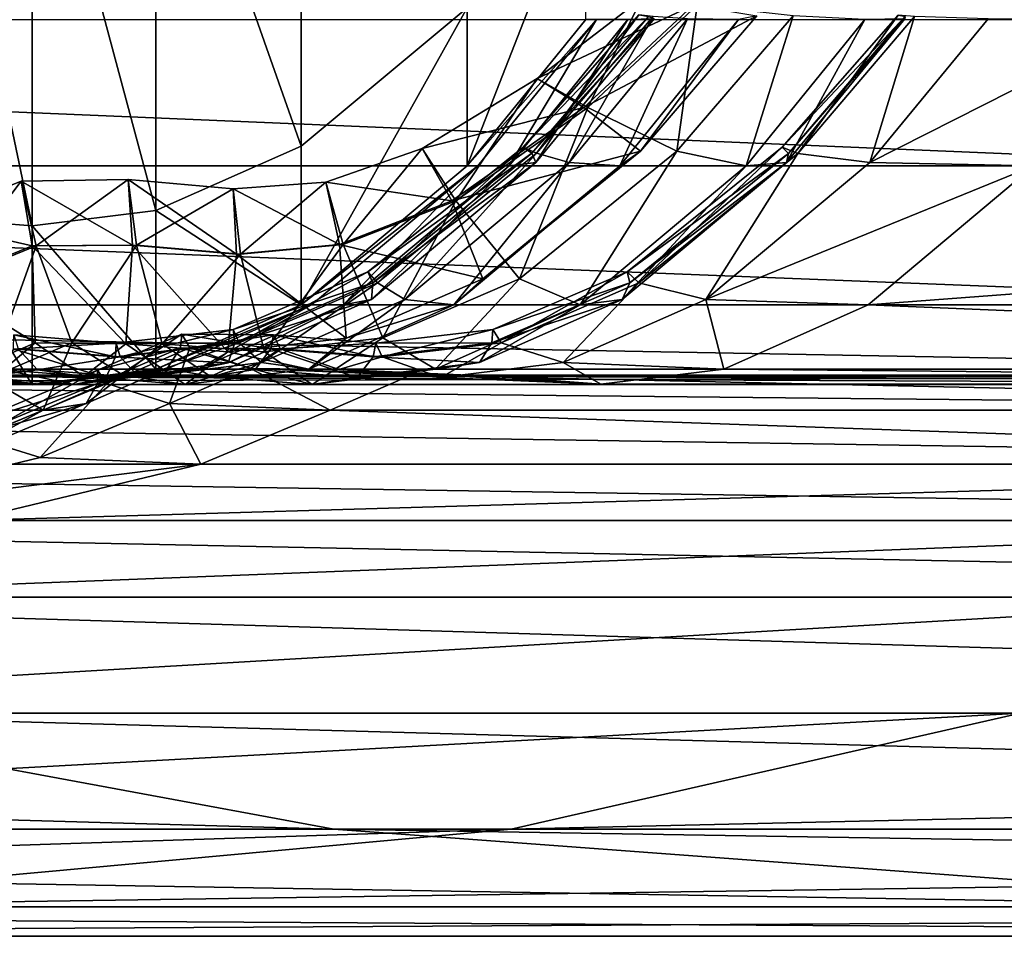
# Model space of a CAD drawing. Header units: millimetres. Extents: x 2387 to 13955, y -4964 to 364.
# Tile 149 of 256: x 6235.01 to 6241.15, y -4964.16 to -4958.45. Entities that reach past the tile are written whole.
import ezdxf

# ---------------------------------------------------------------- set-up
doc = ezdxf.new("R2010")
doc.units = ezdxf.units.MM
doc.header["$MEASUREMENT"] = 0
doc.layers.add('Predefinito', color=7, linetype='Continuous', true_color=0x000000)

msp = doc.modelspace()

# ---------------------------------------------------------------- linework, layer by layer
at = {"layer": 'Predefinito'}
for points in [[(6236.7668, -4959.2368, 1087.2228), (6236.7668, -4956.2695, 1122.4066), (6235.8601, -4956.6635, 1122.4874)], [(6236.7668, -4956.2695, 1122.4066), (6236.7668, -4959.2368, 1087.2228), (6237.8034, -4958.3728, 1087.1377)], [(6235.8601, -4959.6366, 1087.262), (6235.8601, -4956.6635, 1122.4874), (6235.0882, -4956.7578, 1122.5068)], [(6235.8601, -4956.6635, 1122.4874), (6235.8601, -4959.6366, 1087.262), (6236.7668, -4959.2368, 1087.2228)], [(6234.456, -4956.7107, 1122.4973), (6234.4563, -4959.6833, 1087.2667), (6235.0883, -4959.732, 1087.2715)], [(6235.0883, -4959.732, 1087.2715), (6235.0882, -4956.7578, 1122.5068), (6234.456, -4956.7107, 1122.4973)], [(6235.0882, -4956.7578, 1122.5068), (6235.0883, -4959.732, 1087.2715), (6235.8601, -4959.6366, 1087.262)], [(6237.8034, -4959.3577, 1033.3486), (6238.5436, -4958.4459, 1033.314), (6238.5434, -4957.4656, 1087.0486)], [(6238.5434, -4957.4656, 1087.0486), (6237.8034, -4958.3728, 1087.1377), (6237.8034, -4959.3577, 1033.3486)], [(6238.8917, -4958.3126, 789.35), (6238.2402, -4958.8133, 789.3702), (6238.5553, -4958.9947, 789.3007)], [(6238.2402, -4958.8133, 789.3702), (6238.8917, -4958.3126, 789.35), (6239.2121, -4958.357, 789.4934)], [(6238.5553, -4958.9947, 789.3007), (6239.2365, -4958.357, 789.2839), (6238.8917, -4958.3126, 789.35)], [(6236.7668, -4960.2259, 1033.3816), (6237.8034, -4959.3577, 1033.3486), (6237.8034, -4958.3728, 1087.1377)], [(6237.8034, -4958.3728, 1087.1377), (6236.7668, -4959.2368, 1087.2228), (6236.7668, -4960.2259, 1033.3816)], [(6239.2121, -4958.357, 789.4934), (6238.5309, -4958.9948, 789.5104), (6238.2402, -4958.8133, 789.3702)], [(6238.5309, -4958.9948, 789.5104), (6239.2121, -4958.357, 789.4934), (6239.6093, -4958.4238, 790.424)], [(6239.2365, -4958.357, 789.2839), (6238.5553, -4958.9947, 789.3007), (6239.1112, -4959.267, 788.4816)], [(6239.1112, -4959.267, 788.4816), (6239.837, -4958.4238, 788.4696), (6239.2365, -4958.357, 789.2839)], [(6242.9636, -4959.3582, 486.0257), (6222.0026, -4959.3577, 608.0784), (6221.2618, -4958.4463, 608.0918)], [(6221.2618, -4958.4463, 608.0918), (6242.2229, -4958.4467, 486.0385), (6242.9636, -4959.3582, 486.0257)], [(6237.8033, -4959.3577, 844.7484), (6237.8688, -4959.3577, 817.2703), (6238.6091, -4958.4457, 817.2643)], [(6238.6091, -4958.4457, 817.2643), (6238.5436, -4958.4457, 844.7318), (6237.8033, -4959.3577, 844.7484)], [(6237.8034, -4959.3577, 881.9123), (6237.8033, -4959.3577, 844.7484), (6238.5436, -4958.4457, 844.7318)], [(6238.5436, -4958.4457, 844.7318), (6238.5436, -4958.4457, 881.8885), (6237.8034, -4959.3577, 881.9123)], [(6238.5436, -4958.4457, 924.6492), (6237.8034, -4959.3577, 924.6649), (6237.8034, -4959.3577, 881.9123)], [(6237.8034, -4959.3577, 881.9123), (6238.5436, -4958.4457, 881.8885), (6238.5436, -4958.4457, 924.6492)], [(6237.8034, -4959.3577, 924.6649), (6238.5436, -4958.4457, 924.6492), (6238.5436, -4958.4458, 974.5967)], [(6238.5436, -4958.4458, 974.5967), (6237.8034, -4959.3577, 974.6094), (6237.8034, -4959.3577, 924.6649)], [(6237.8034, -4959.3577, 974.6094), (6238.5436, -4958.4458, 974.5967), (6238.5436, -4958.4459, 1033.314)], [(6238.5436, -4958.4459, 1033.314), (6237.8034, -4959.3577, 1033.3486), (6237.8034, -4959.3577, 974.6094)], [(6238.6091, -4958.4457, 817.2643), (6237.8688, -4959.3577, 817.2703), (6238.0653, -4959.3577, 803.5752)], [(6238.0653, -4959.3577, 803.5752), (6238.8056, -4958.4458, 803.571), (6238.6091, -4958.4457, 817.2643)], [(6238.8056, -4958.4458, 803.571), (6238.0653, -4959.3577, 803.5752), (6238.2315, -4959.3385, 798.4239)], [(6238.1524, -4959.2422, 796.3871), (6238.8738, -4958.4172, 796.379), (6238.9336, -4958.4268, 796.5692)], [(6238.8738, -4958.4172, 796.379), (6238.1524, -4959.2422, 796.3871), (6238.2345, -4959.2807, 796.2075)], [(6238.9336, -4958.4268, 796.5692), (6238.2059, -4959.2807, 796.5769), (6238.1524, -4959.2422, 796.3871)], [(6238.2059, -4959.2807, 796.5769), (6238.9336, -4958.4268, 796.5692), (6238.9687, -4958.441, 798.4177)], [(6238.9687, -4958.441, 798.4177), (6238.2315, -4959.3385, 798.4239), (6238.2059, -4959.2807, 796.5769)], [(6238.2315, -4959.3385, 798.4239), (6238.9687, -4958.441, 798.4177), (6238.8056, -4958.4458, 803.571)], [(6238.2345, -4959.2807, 796.2075), (6238.9622, -4958.4268, 796.2001), (6238.8738, -4958.4172, 796.379)], [(6238.9622, -4958.4268, 796.2001), (6238.2345, -4959.2807, 796.2075), (6238.4395, -4959.3385, 795.2833)], [(6238.4395, -4959.3385, 795.2833), (6239.1767, -4958.4411, 795.2762), (6238.9622, -4958.4268, 796.2001)], [(6239.1767, -4958.4411, 795.2762), (6238.4395, -4959.3385, 795.2833), (6238.7544, -4959.3577, 792.8595)], [(6239.6093, -4958.4238, 790.424), (6238.8835, -4959.267, 790.4354), (6238.5309, -4958.9948, 789.5104)], [(6238.7544, -4959.3577, 792.8595), (6239.4949, -4958.4459, 792.8513), (6239.1767, -4958.4411, 795.2762)], [(6239.4949, -4958.4459, 792.8513), (6238.7544, -4959.3577, 792.8595), (6238.8835, -4959.267, 790.4354)], [(6238.8835, -4959.267, 790.4354), (6239.6093, -4958.4238, 790.424), (6239.4949, -4958.4459, 792.8513)], [(6239.837, -4958.4238, 788.4696), (6239.1112, -4959.267, 788.4816), (6239.5432, -4959.3577, 786.0928)], [(6239.5432, -4959.3577, 786.0928), (6240.2839, -4958.4461, 786.0811), (6239.837, -4958.4238, 788.4696)], [(6240.2839, -4958.4461, 786.0811), (6239.5432, -4959.3577, 786.0928), (6239.7941, -4959.3386, 783.6615)], [(6239.7683, -4959.2431, 782.5208), (6240.4905, -4958.4187, 782.5048), (6240.5354, -4958.4278, 782.6993)], [(6240.4905, -4958.4187, 782.5048), (6239.7683, -4959.2431, 782.5208), (6239.8644, -4959.2813, 782.3472)], [(6240.5354, -4958.4278, 782.6993), (6239.807, -4959.2813, 782.7148), (6239.7683, -4959.2431, 782.5208)], [(6239.7941, -4959.3386, 783.6615), (6240.5318, -4958.4416, 783.6478), (6240.2839, -4958.4461, 786.0811)], [(6240.5318, -4958.4416, 783.6478), (6239.7941, -4959.3386, 783.6615), (6239.807, -4959.2813, 782.7148)], [(6239.807, -4959.2813, 782.7148), (6240.5354, -4958.4278, 782.6993), (6240.5318, -4958.4416, 783.6478)], [(6239.8644, -4959.2813, 782.3472), (6240.5927, -4958.4278, 782.3328), (6240.4905, -4958.4187, 782.5048)], [(6240.5927, -4958.4278, 782.3328), (6239.8644, -4959.2813, 782.3472), (6240.3144, -4959.3386, 780.5548)], [(6240.3144, -4959.3386, 780.5548), (6241.052, -4958.4417, 780.5415), (6240.5927, -4958.4278, 782.3328)], [(6242.0783, -4958.4465, 775.4891), (6241.052, -4958.4417, 780.5415), (6240.3144, -4959.3386, 780.5548)], [(6240.3144, -4959.3386, 780.5548), (6241.3375, -4959.3577, 775.5042), (6242.0783, -4958.4465, 775.4891)], [(6238.2402, -4958.8133, 789.3702), (6237.522, -4959.2514, 789.4072), (6237.7314, -4959.5761, 789.3252)], [(6237.522, -4959.2514, 789.4072), (6238.2402, -4958.8133, 789.3702), (6238.5309, -4958.9948, 789.5104)], [(6237.7314, -4959.5761, 789.3252), (6238.5553, -4958.9947, 789.3007), (6238.2402, -4958.8133, 789.3702)], [(6238.5309, -4958.9948, 789.5104), (6237.7069, -4959.5761, 789.5352), (6237.522, -4959.2514, 789.4072)], [(6237.7069, -4959.5761, 789.5352), (6238.5309, -4958.9948, 789.5104), (6238.8835, -4959.267, 790.4354)], [(6238.5553, -4958.9947, 789.3007), (6237.7314, -4959.5761, 789.3252), (6238.1287, -4960.0633, 788.4875)], [(6238.1287, -4960.0633, 788.4875), (6239.1112, -4959.267, 788.4816), (6238.5553, -4958.9947, 789.3007)], [(6236.7668, -4960.2259, 1033.3816), (6236.7668, -4959.2368, 1087.2228), (6235.8601, -4959.6366, 1087.262)], [(6236.9218, -4959.4596, 789.4426), (6237.522, -4959.2514, 789.4072), (6237.7069, -4959.5761, 789.5352)], [(6237.522, -4959.2514, 789.4072), (6236.9218, -4959.4596, 789.4426), (6237.03, -4959.8487, 789.3487)], [(6237.03, -4959.8487, 789.3487), (6237.7314, -4959.5761, 789.3252), (6237.522, -4959.2514, 789.4072)], [(6237.1838, -4960.0196, 796.3923), (6238.1524, -4959.2422, 796.3871), (6238.2059, -4959.2807, 796.5769)], [(6238.1524, -4959.2422, 796.3871), (6237.1838, -4960.0196, 796.3923), (6237.2434, -4960.0883, 796.2108)], [(6237.2434, -4960.0883, 796.2108), (6238.2345, -4959.2807, 796.2075), (6238.1524, -4959.2422, 796.3871)], [(6238.8, -4960.0198, 782.5311), (6239.7683, -4959.2431, 782.5208), (6239.807, -4959.2813, 782.7148)], [(6239.7683, -4959.2431, 782.5208), (6238.8, -4960.0198, 782.5311), (6238.874, -4960.0884, 782.3535)], [(6238.874, -4960.0884, 782.3535), (6239.8644, -4959.2813, 782.3472), (6239.7683, -4959.2431, 782.5208)], [(6238.2059, -4959.2807, 796.5769), (6237.2148, -4960.0883, 796.5804), (6237.1838, -4960.0196, 796.3923)], [(6237.2148, -4960.0883, 796.5804), (6238.2059, -4959.2807, 796.5769), (6238.2315, -4959.3385, 798.4239)], [(6238.2345, -4959.2807, 796.2075), (6237.2434, -4960.0883, 796.2108), (6237.4147, -4960.1914, 795.2839)], [(6237.4147, -4960.1914, 795.2839), (6238.4395, -4959.3385, 795.2833), (6238.2345, -4959.2807, 796.2075)], [(6238.8835, -4959.267, 790.4354), (6237.9008, -4960.0633, 790.4418), (6237.7069, -4959.5761, 789.5352)], [(6237.9008, -4960.0633, 790.4418), (6238.8835, -4959.267, 790.4354), (6238.7544, -4959.3577, 792.8595)], [(6239.1112, -4959.267, 788.4816), (6238.1287, -4960.0633, 788.4875), (6238.5079, -4960.2256, 786.0929)], [(6238.5079, -4960.2256, 786.0929), (6239.5432, -4959.3577, 786.0928), (6239.1112, -4959.267, 788.4816)], [(6239.807, -4959.2813, 782.7148), (6238.8164, -4960.0884, 782.722), (6238.8, -4960.0198, 782.5311)], [(6238.8164, -4960.0884, 782.722), (6239.807, -4959.2813, 782.7148), (6239.7941, -4959.3386, 783.6615)], [(6239.8644, -4959.2813, 782.3472), (6238.874, -4960.0884, 782.3535), (6239.291, -4960.1912, 780.5555)], [(6239.291, -4960.1912, 780.5555), (6240.3144, -4959.3386, 780.5548), (6239.8644, -4959.2813, 782.3472)], [(6222.0026, -4959.3577, 608.0784), (6242.9636, -4959.3582, 486.0257), (6243.9987, -4960.2262, 486.0258)], [(6243.9987, -4960.2262, 486.0258), (6223.0376, -4960.2256, 608.0784), (6222.0026, -4959.3577, 608.0784)], [(6237.8033, -4959.3577, 844.7484), (6237.8034, -4959.3577, 881.9123), (6236.7668, -4960.2259, 881.937)], [(6236.7668, -4960.2259, 881.937), (6236.7668, -4960.2259, 844.7648), (6237.8033, -4959.3577, 844.7484)], [(6237.8688, -4959.3577, 817.2703), (6237.8033, -4959.3577, 844.7484), (6236.7668, -4960.2259, 844.7648)], [(6236.7668, -4960.2259, 844.7648), (6236.8323, -4960.2259, 817.2744), (6237.8688, -4959.3577, 817.2703)], [(6237.8034, -4959.3577, 924.6649), (6236.7668, -4960.2259, 924.6814), (6236.7668, -4960.2259, 881.937)], [(6236.7668, -4960.2259, 881.937), (6237.8034, -4959.3577, 881.9123), (6237.8034, -4959.3577, 924.6649)], [(6236.7668, -4960.2259, 924.6814), (6237.8034, -4959.3577, 924.6649), (6237.8034, -4959.3577, 974.6094)], [(6237.8034, -4959.3577, 974.6094), (6236.7668, -4960.2259, 974.6217), (6236.7668, -4960.2259, 924.6814)], [(6237.8034, -4959.3577, 1033.3486), (6236.7668, -4960.2259, 1033.3816), (6236.7668, -4960.2259, 974.6217)], [(6236.7668, -4960.2259, 974.6217), (6237.8034, -4959.3577, 974.6094), (6237.8034, -4959.3577, 1033.3486)], [(6237.8688, -4959.3577, 817.2703), (6236.8323, -4960.2259, 817.2744), (6237.029, -4960.2259, 803.5752)], [(6238.0653, -4959.3577, 803.5752), (6237.029, -4960.2259, 803.5752), (6237.2065, -4960.1914, 798.4249)], [(6237.029, -4960.2259, 803.5752), (6238.0653, -4959.3577, 803.5752), (6237.8688, -4959.3577, 817.2703)], [(6237.2065, -4960.1914, 798.4249), (6238.2315, -4959.3385, 798.4239), (6238.0653, -4959.3577, 803.5752)], [(6238.2315, -4959.3385, 798.4239), (6237.2065, -4960.1914, 798.4249), (6237.2148, -4960.0883, 796.5804)], [(6238.4395, -4959.3385, 795.2833), (6237.4147, -4960.1914, 795.2839), (6237.7186, -4960.2258, 792.8594)], [(6237.7186, -4960.2258, 792.8594), (6238.7544, -4959.3577, 792.8595), (6238.4395, -4959.3385, 795.2833)], [(6238.7544, -4959.3577, 792.8595), (6237.7186, -4960.2258, 792.8594), (6237.9008, -4960.0633, 790.4418)], [(6239.5432, -4959.3577, 786.0928), (6238.5079, -4960.2256, 786.0929), (6238.7701, -4960.1912, 783.6635)], [(6238.7701, -4960.1912, 783.6635), (6239.7941, -4959.3386, 783.6615), (6239.5432, -4959.3577, 786.0928)], [(6239.7941, -4959.3386, 783.6615), (6238.7701, -4960.1912, 783.6635), (6238.8164, -4960.0884, 782.722)], [(6241.3375, -4959.3577, 775.5042), (6240.3144, -4959.3386, 780.5548), (6239.291, -4960.1912, 780.5555)], [(6239.291, -4960.1912, 780.5555), (6240.3033, -4960.2255, 775.5035), (6241.3375, -4959.3577, 775.5042)], [(6251.8174, -4959.3577, 730.3079), (6241.3375, -4959.3577, 775.5042), (6240.3033, -4960.2255, 775.5035)], [(6240.3033, -4960.2255, 775.5035), (6250.7836, -4960.2254, 730.3076), (6251.8174, -4959.3577, 730.3079)], [(6234.4001, -4959.7022, 789.4285), (6235.0205, -4959.4537, 789.4402), (6235.089, -4959.8572, 789.5546)], [(6235.0205, -4959.4537, 789.4402), (6234.4001, -4959.7022, 789.4285), (6234.5337, -4960.0952, 789.3375)], [(6234.5337, -4960.0952, 789.3375), (6235.1134, -4959.8572, 789.3444), (6235.0205, -4959.4537, 789.4402)], [(6235.6886, -4959.4438, 789.4573), (6235.0205, -4959.4537, 789.4402), (6235.1134, -4959.8572, 789.3444)], [(6235.0205, -4959.4537, 789.4402), (6235.6886, -4959.4438, 789.4573), (6235.7154, -4959.8535, 789.567)], [(6235.7154, -4959.8535, 789.567), (6235.089, -4959.8572, 789.5546), (6235.0205, -4959.4537, 789.4402)], [(6235.1134, -4959.8572, 789.3444), (6235.74, -4959.8535, 789.3567), (6235.6886, -4959.4438, 789.4573)], [(6236.3429, -4959.5024, 789.4636), (6235.6886, -4959.4438, 789.4573), (6235.74, -4959.8535, 789.3567)], [(6236.3629, -4959.909, 789.5724), (6235.7154, -4959.8535, 789.567), (6235.6886, -4959.4438, 789.4573)], [(6235.6886, -4959.4438, 789.4573), (6236.3429, -4959.5024, 789.4636), (6236.3629, -4959.909, 789.5724)], [(6235.74, -4959.8535, 789.3567), (6236.3876, -4959.9089, 789.3622), (6236.3429, -4959.5024, 789.4636)], [(6236.3429, -4959.5024, 789.4636), (6236.9218, -4959.4596, 789.4426), (6237.0055, -4959.8487, 789.5588)], [(6236.9218, -4959.4596, 789.4426), (6236.3429, -4959.5024, 789.4636), (6236.3876, -4959.9089, 789.3622)], [(6237.0055, -4959.8487, 789.5588), (6236.3629, -4959.909, 789.5724), (6236.3429, -4959.5024, 789.4636)], [(6236.3876, -4959.9089, 789.3622), (6237.03, -4959.8487, 789.3487), (6236.9218, -4959.4596, 789.4426)], [(6237.7069, -4959.5761, 789.5352), (6237.0055, -4959.8487, 789.5588), (6236.9218, -4959.4596, 789.4426)], [(6237.0055, -4959.8487, 789.5588), (6237.7069, -4959.5761, 789.5352), (6237.9008, -4960.0633, 790.4418)], [(6237.7314, -4959.5761, 789.3252), (6237.03, -4959.8487, 789.3487), (6237.2759, -4960.4322, 788.4934)], [(6237.2759, -4960.4322, 788.4934), (6238.1287, -4960.0633, 788.4875), (6237.7314, -4959.5761, 789.3252)], [(6234.4563, -4959.6833, 1087.2667), (6234.4564, -4960.6739, 1033.3987), (6235.0883, -4960.7234, 1033.4006)], [(6235.0883, -4960.7234, 1033.4006), (6235.0883, -4959.732, 1087.2715), (6234.4563, -4959.6833, 1087.2667)], [(6235.8601, -4960.6276, 1033.397), (6235.8601, -4959.6366, 1087.262), (6235.0883, -4959.732, 1087.2715)], [(6235.8601, -4959.6366, 1087.262), (6235.8601, -4960.6276, 1033.397), (6236.7668, -4960.2259, 1033.3816)], [(6235.089, -4959.8572, 789.5546), (6234.5093, -4960.0952, 789.5478), (6234.4001, -4959.7022, 789.4285)], [(6235.0883, -4959.732, 1087.2715), (6235.0883, -4960.7234, 1033.4006), (6235.8601, -4960.6276, 1033.397)], [(6234.5093, -4960.0952, 789.5478), (6235.089, -4959.8572, 789.5546), (6235.1083, -4960.4624, 790.4412)], [(6235.1134, -4959.8572, 789.3444), (6234.5337, -4960.0952, 789.3375), (6234.8171, -4960.6847, 788.4864)], [(6234.8171, -4960.6847, 788.4864), (6235.3361, -4960.4624, 788.4861), (6235.1134, -4959.8572, 789.3444)], [(6235.089, -4959.8572, 789.5546), (6235.7154, -4959.8535, 789.567), (6235.6722, -4960.468, 790.446)], [(6235.6722, -4960.468, 790.446), (6235.1083, -4960.4624, 790.4412), (6235.089, -4959.8572, 789.5546)], [(6235.74, -4959.8535, 789.3567), (6235.1134, -4959.8572, 789.3444), (6235.3361, -4960.4624, 788.4861)], [(6235.3361, -4960.4624, 788.4861), (6235.9007, -4960.4679, 788.4912), (6235.74, -4959.8535, 789.3567)], [(6236.3094, -4960.5188, 790.4503), (6235.6722, -4960.468, 790.446), (6235.7154, -4959.8535, 789.567)], [(6235.7154, -4959.8535, 789.567), (6236.3629, -4959.909, 789.5724), (6236.3094, -4960.5188, 790.4503)], [(6236.3876, -4959.9089, 789.3622), (6235.74, -4959.8535, 789.3567), (6235.9007, -4960.4679, 788.4912)], [(6236.3629, -4959.909, 789.5724), (6237.0055, -4959.8487, 789.5588), (6237.0475, -4960.4323, 790.4478)], [(6237.03, -4959.8487, 789.3487), (6236.3876, -4959.9089, 789.3622), (6236.5382, -4960.5186, 788.4957)], [(6236.5382, -4960.5186, 788.4957), (6237.2759, -4960.4322, 788.4934), (6237.03, -4959.8487, 789.3487)], [(6237.9008, -4960.0633, 790.4418), (6237.0475, -4960.4323, 790.4478), (6237.0055, -4959.8487, 789.5588)], [(6235.9007, -4960.4679, 788.4912), (6236.5382, -4960.5186, 788.4957), (6236.3876, -4959.9089, 789.3622)], [(6237.0475, -4960.4323, 790.4478), (6236.3094, -4960.5188, 790.4503), (6236.3629, -4959.909, 789.5724)], [(6236.3429, -4960.3803, 796.3972), (6237.1838, -4960.0196, 796.3923), (6237.2148, -4960.0883, 796.5804)], [(6237.1838, -4960.0196, 796.3923), (6236.3429, -4960.3803, 796.3972), (6236.3811, -4960.4626, 796.214)], [(6236.3811, -4960.4626, 796.214), (6237.2434, -4960.0883, 796.2108), (6237.1838, -4960.0196, 796.3923)], [(6238.8, -4960.0198, 782.5311), (6237.962, -4960.3795, 782.541), (6238.0148, -4960.4618, 782.3597)], [(6237.962, -4960.3795, 782.541), (6238.8, -4960.0198, 782.5311), (6238.8164, -4960.0884, 782.722)], [(6238.0148, -4960.4618, 782.3597), (6238.874, -4960.0884, 782.3535), (6238.8, -4960.0198, 782.5311)], [(6235.1083, -4960.4624, 790.4412), (6234.59, -4960.6846, 790.4413), (6234.5093, -4960.0952, 789.5478)], [(6237.2148, -4960.0883, 796.5804), (6236.3524, -4960.4626, 796.5837), (6236.3429, -4960.3803, 796.3972)], [(6236.3524, -4960.4626, 796.5837), (6237.2148, -4960.0883, 796.5804), (6237.2065, -4960.1914, 798.4249)], [(6237.2434, -4960.0883, 796.2108), (6236.3811, -4960.4626, 796.214), (6236.5205, -4960.586, 795.2845)], [(6236.5205, -4960.586, 795.2845), (6237.4147, -4960.1914, 795.2839), (6237.2434, -4960.0883, 796.2108)], [(6237.0475, -4960.4323, 790.4478), (6237.9008, -4960.0633, 790.4418), (6237.7186, -4960.2258, 792.8594)], [(6238.1287, -4960.0633, 788.4875), (6237.2759, -4960.4322, 788.4934), (6237.6051, -4960.6265, 786.0929)], [(6237.6051, -4960.6265, 786.0929), (6238.5079, -4960.2256, 786.0929), (6238.1287, -4960.0633, 788.4875)], [(6237.957, -4960.4618, 782.7288), (6238.8164, -4960.0884, 782.722), (6238.7701, -4960.1912, 783.6635)], [(6238.8164, -4960.0884, 782.722), (6237.957, -4960.4618, 782.7288), (6237.962, -4960.3795, 782.541)], [(6238.874, -4960.0884, 782.3535), (6238.0148, -4960.4618, 782.3597), (6238.4004, -4960.585, 780.5566)], [(6238.4004, -4960.585, 780.5566), (6239.291, -4960.1912, 780.5555), (6238.874, -4960.0884, 782.3535)], [(6244.901, -4960.627, 486.0258), (6223.9397, -4960.6263, 608.0784), (6223.0376, -4960.2256, 608.0784)], [(6223.0376, -4960.2256, 608.0784), (6243.9987, -4960.2262, 486.0258), (6244.901, -4960.627, 486.0258)], [(6235.8601, -4960.6275, 844.7725), (6235.9259, -4960.6275, 817.2762), (6236.8323, -4960.2259, 817.2744)], [(6236.8323, -4960.2259, 817.2744), (6236.7668, -4960.2259, 844.7648), (6235.8601, -4960.6275, 844.7725)], [(6235.8601, -4960.6276, 881.9485), (6235.8601, -4960.6275, 844.7725), (6236.7668, -4960.2259, 844.7648)], [(6236.7668, -4960.2259, 844.7648), (6236.7668, -4960.2259, 881.937), (6235.8601, -4960.6276, 881.9485)], [(6235.8601, -4960.6276, 924.6891), (6235.8601, -4960.6276, 881.9485), (6236.7668, -4960.2259, 881.937)], [(6236.7668, -4960.2259, 881.937), (6236.7668, -4960.2259, 924.6814), (6235.8601, -4960.6276, 924.6891)], [(6235.8601, -4960.6276, 974.6274), (6235.8601, -4960.6276, 924.6891), (6236.7668, -4960.2259, 924.6814)], [(6236.7668, -4960.2259, 924.6814), (6236.7668, -4960.2259, 974.6217), (6235.8601, -4960.6276, 974.6274)], [(6235.8601, -4960.6276, 1033.397), (6235.8601, -4960.6276, 974.6274), (6236.7668, -4960.2259, 974.6217)], [(6236.7668, -4960.2259, 974.6217), (6236.7668, -4960.2259, 1033.3816), (6235.8601, -4960.6276, 1033.397)], [(6236.8323, -4960.2259, 817.2744), (6235.9259, -4960.6275, 817.2762), (6236.123, -4960.6273, 803.5753)], [(6236.123, -4960.6273, 803.5753), (6237.029, -4960.2259, 803.5752), (6236.8323, -4960.2259, 817.2744)], [(6237.029, -4960.2259, 803.5752), (6236.123, -4960.6273, 803.5753), (6236.3117, -4960.5861, 798.4257)], [(6236.3117, -4960.5861, 798.4257), (6237.2065, -4960.1914, 798.4249), (6237.029, -4960.2259, 803.5752)], [(6237.2065, -4960.1914, 798.4249), (6236.3117, -4960.5861, 798.4257), (6236.3524, -4960.4626, 796.5837)], [(6237.4147, -4960.1914, 795.2839), (6236.5205, -4960.586, 795.2845), (6236.8142, -4960.627, 792.8594)], [(6236.8142, -4960.627, 792.8594), (6237.7186, -4960.2258, 792.8594), (6237.4147, -4960.1914, 795.2839)], [(6237.7186, -4960.2258, 792.8594), (6236.8142, -4960.627, 792.8594), (6237.0475, -4960.4323, 790.4478)], [(6238.5079, -4960.2256, 786.0929), (6237.6051, -4960.6265, 786.0929), (6237.8786, -4960.5852, 783.6654)], [(6237.8786, -4960.5852, 783.6654), (6238.7701, -4960.1912, 783.6635), (6238.5079, -4960.2256, 786.0929)], [(6238.7701, -4960.1912, 783.6635), (6237.8786, -4960.5852, 783.6654), (6237.957, -4960.4618, 782.7288)], [(6239.291, -4960.1912, 780.5555), (6238.4004, -4960.585, 780.5566), (6239.4035, -4960.6258, 775.5031)], [(6239.4035, -4960.6258, 775.5031), (6240.3033, -4960.2255, 775.5035), (6239.291, -4960.1912, 780.5555)], [(6240.3033, -4960.2255, 775.5035), (6239.4035, -4960.6258, 775.5031), (6249.8851, -4960.6254, 730.3076)], [(6249.8851, -4960.6254, 730.3076), (6250.7836, -4960.2254, 730.3076), (6240.3033, -4960.2255, 775.5035)], [(6235.6085, -4960.5507, 796.5849), (6234.9728, -4960.4999, 796.5821), (6234.9753, -4960.4133, 796.3965)], [(6234.9753, -4960.4133, 796.3965), (6235.6125, -4960.4647, 796.3994), (6235.6085, -4960.5507, 796.5849)], [(6235.6125, -4960.4647, 796.3994), (6234.9753, -4960.4133, 796.3965), (6235.0016, -4960.4999, 796.2123)], [(6236.0224, -4960.4083, 782.5319), (6235.4961, -4960.6324, 782.5315), (6235.5541, -4960.7155, 782.351)], [(6235.4961, -4960.6324, 782.5315), (6236.0224, -4960.4083, 782.5319), (6236.0142, -4960.4936, 782.7193)], [(6235.5541, -4960.7155, 782.351), (6236.0719, -4960.4936, 782.3502), (6236.0224, -4960.4083, 782.5319)], [(6235.6125, -4960.4647, 796.3994), (6236.3429, -4960.3803, 796.3972), (6236.3524, -4960.4626, 796.5837)], [(6236.3429, -4960.3803, 796.3972), (6235.6125, -4960.4647, 796.3994), (6235.6373, -4960.5507, 796.2151)], [(6235.6373, -4960.5507, 796.2151), (6236.3811, -4960.4626, 796.214), (6236.3429, -4960.3803, 796.3972)], [(6236.5774, -4960.4992, 782.7256), (6236.0142, -4960.4936, 782.7193), (6236.0224, -4960.4083, 782.5319)], [(6236.0224, -4960.4083, 782.5319), (6236.5943, -4960.4125, 782.5396), (6236.5774, -4960.4992, 782.7256)], [(6236.5943, -4960.4125, 782.5396), (6236.0224, -4960.4083, 782.5319), (6236.0719, -4960.4936, 782.3502)], [(6236.0719, -4960.4936, 782.3502), (6236.6352, -4960.4991, 782.3563), (6236.5943, -4960.4125, 782.5396)], [(6237.2152, -4960.5494, 782.7313), (6236.5774, -4960.4992, 782.7256), (6236.5943, -4960.4125, 782.5396)], [(6236.5943, -4960.4125, 782.5396), (6237.2336, -4960.4635, 782.5454), (6237.2152, -4960.5494, 782.7313)], [(6237.2336, -4960.4635, 782.5454), (6236.5943, -4960.4125, 782.5396), (6236.6352, -4960.4991, 782.3563)], [(6237.962, -4960.3795, 782.541), (6237.2336, -4960.4635, 782.5454), (6237.2731, -4960.5494, 782.362)], [(6237.2336, -4960.4635, 782.5454), (6237.962, -4960.3795, 782.541), (6237.957, -4960.4618, 782.7288)], [(6237.2731, -4960.5494, 782.362), (6238.0148, -4960.4618, 782.3597), (6237.962, -4960.3795, 782.541)], [(6234.59, -4960.6846, 790.4413), (6235.1083, -4960.4624, 790.4412), (6234.8682, -4960.6641, 792.8528)], [(6235.3361, -4960.4624, 788.4861), (6234.8171, -4960.6847, 788.4864), (6235.1575, -4960.8814, 786.0868)], [(6235.4106, -4960.673, 792.855), (6234.8682, -4960.6641, 792.8528), (6235.1083, -4960.4624, 790.4412)], [(6235.0016, -4960.4999, 796.2123), (6235.6373, -4960.5507, 796.2151), (6235.6125, -4960.4647, 796.3994)], [(6235.1083, -4960.4624, 790.4412), (6235.6722, -4960.468, 790.446), (6235.4106, -4960.673, 792.855)], [(6235.1575, -4960.8814, 786.0868), (6235.657, -4960.6642, 786.0837), (6235.3361, -4960.4624, 788.4861)], [(6235.9007, -4960.4679, 788.4912), (6235.3361, -4960.4624, 788.4861), (6235.657, -4960.6642, 786.0837)], [(6236.0439, -4960.7223, 792.8582), (6235.4106, -4960.673, 792.855), (6235.6722, -4960.468, 790.446)], [(6235.6085, -4960.5507, 796.5849), (6236.3524, -4960.4626, 796.5837), (6236.3117, -4960.5861, 798.4257)], [(6236.3524, -4960.4626, 796.5837), (6235.6085, -4960.5507, 796.5849), (6235.6125, -4960.4647, 796.3994)], [(6236.3811, -4960.4626, 796.214), (6235.6373, -4960.5507, 796.2151), (6235.7565, -4960.6796, 795.2839)], [(6235.657, -4960.6642, 786.0837), (6236.2015, -4960.6726, 786.0868), (6235.9007, -4960.4679, 788.4912)], [(6235.6722, -4960.468, 790.446), (6236.3094, -4960.5188, 790.4503), (6236.0439, -4960.7223, 792.8582)], [(6235.7565, -4960.6796, 795.2839), (6236.5205, -4960.586, 795.2845), (6236.3811, -4960.4626, 796.214)], [(6236.5382, -4960.5186, 788.4957), (6235.9007, -4960.4679, 788.4912), (6236.2015, -4960.6726, 786.0868)], [(6236.3094, -4960.5188, 790.4503), (6237.0475, -4960.4323, 790.4478), (6236.8142, -4960.627, 792.8594)], [(6237.2759, -4960.4322, 788.4934), (6236.5382, -4960.5186, 788.4957), (6236.836, -4960.7216, 786.0914)], [(6236.6352, -4960.4991, 782.3563), (6237.2731, -4960.5494, 782.362), (6237.2336, -4960.4635, 782.5454)], [(6236.836, -4960.7216, 786.0914), (6237.6051, -4960.6265, 786.0929), (6237.2759, -4960.4322, 788.4934)], [(6237.2152, -4960.5494, 782.7313), (6237.957, -4960.4618, 782.7288), (6237.8786, -4960.5852, 783.6654)], [(6237.957, -4960.4618, 782.7288), (6237.2152, -4960.5494, 782.7313), (6237.2336, -4960.4635, 782.5454)], [(6238.0148, -4960.4618, 782.3597), (6237.2731, -4960.5494, 782.362), (6237.639, -4960.6781, 780.5555)], [(6237.639, -4960.6781, 780.5555), (6238.4004, -4960.585, 780.5566), (6238.0148, -4960.4618, 782.3597)], [(6234.5769, -4960.6214, 795.2791), (6235.1228, -4960.6298, 795.2811), (6235.0016, -4960.4999, 796.2123)], [(6235.5475, -4960.6798, 798.4254), (6234.9141, -4960.6299, 798.423), (6234.9728, -4960.4999, 796.5821)], [(6234.9728, -4960.4999, 796.5821), (6235.6085, -4960.5507, 796.5849), (6235.5475, -4960.6798, 798.4254)], [(6235.6373, -4960.5507, 796.2151), (6235.0016, -4960.4999, 796.2123), (6235.1228, -4960.6298, 795.2811)], [(6236.0142, -4960.4936, 782.7193), (6235.4966, -4960.7154, 782.7202), (6235.4961, -4960.6324, 782.5315)], [(6235.4966, -4960.7154, 782.7202), (6236.0142, -4960.4936, 782.7193), (6235.9312, -4960.6215, 783.6555)], [(6236.0719, -4960.4936, 782.3502), (6235.5541, -4960.7155, 782.351), (6235.9463, -4960.8403, 780.5486)], [(6236.4809, -4960.6291, 783.6595), (6235.9312, -4960.6215, 783.6555), (6236.0142, -4960.4936, 782.7193)], [(6235.9463, -4960.8403, 780.5486), (6236.4519, -4960.6216, 780.5457), (6236.0719, -4960.4936, 782.3502)], [(6236.0142, -4960.4936, 782.7193), (6236.5774, -4960.4992, 782.7256), (6236.4809, -4960.6291, 783.6595)], [(6236.8142, -4960.627, 792.8594), (6236.0439, -4960.7223, 792.8582), (6236.3094, -4960.5188, 790.4503)], [(6236.6352, -4960.4991, 782.3563), (6236.0719, -4960.4936, 782.3502), (6236.4519, -4960.6216, 780.5457)], [(6236.2015, -4960.6726, 786.0868), (6236.836, -4960.7216, 786.0914), (6236.5382, -4960.5186, 788.4957)], [(6236.4519, -4960.6216, 780.5457), (6237.0028, -4960.6289, 780.5499), (6236.6352, -4960.4991, 782.3563)], [(6237.1165, -4960.6785, 783.6648), (6236.4809, -4960.6291, 783.6595), (6236.5774, -4960.4992, 782.7256)], [(6236.5774, -4960.4992, 782.7256), (6237.2152, -4960.5494, 782.7313), (6237.1165, -4960.6785, 783.6648)], [(6237.2731, -4960.5494, 782.362), (6236.6352, -4960.4991, 782.3563), (6237.0028, -4960.6289, 780.5499)], [(6235.1228, -4960.6298, 795.2811), (6235.7565, -4960.6796, 795.2839), (6235.6373, -4960.5507, 796.2151)], [(6236.3117, -4960.5861, 798.4257), (6235.5475, -4960.6798, 798.4254), (6235.6085, -4960.5507, 796.5849)], [(6235.5475, -4960.6798, 798.4254), (6236.3117, -4960.5861, 798.4257), (6236.123, -4960.6273, 803.5753)], [(6236.5205, -4960.586, 795.2845), (6235.7565, -4960.6796, 795.2839), (6236.0439, -4960.7223, 792.8582)], [(6236.0439, -4960.7223, 792.8582), (6236.8142, -4960.627, 792.8594), (6236.5205, -4960.586, 795.2845)], [(6237.0028, -4960.6289, 780.5499), (6237.639, -4960.6781, 780.5555), (6237.2731, -4960.5494, 782.362)], [(6237.8786, -4960.5852, 783.6654), (6237.1165, -4960.6785, 783.6648), (6237.2152, -4960.5494, 782.7313)], [(6237.1165, -4960.6785, 783.6648), (6237.8786, -4960.5852, 783.6654), (6237.6051, -4960.6265, 786.0929)], [(6238.4004, -4960.585, 780.5566), (6237.639, -4960.6781, 780.5555), (6238.6363, -4960.7205, 775.5009)], [(6238.6363, -4960.7205, 775.5009), (6239.4035, -4960.6258, 775.5031), (6238.4004, -4960.585, 780.5566)], [(6223.9397, -4960.6263, 608.0784), (6244.901, -4960.627, 486.0258), (6245.6699, -4960.722, 486.0275)], [(6245.6699, -4960.722, 486.0275), (6224.7084, -4960.7214, 608.0801), (6223.9397, -4960.6263, 608.0784)], [(6246.8498, -4960.6646, 486.0361), (6225.8888, -4960.6642, 608.089), (6225.3433, -4960.6724, 608.0854)], [(6225.3433, -4960.6724, 608.0854), (6246.3046, -4960.6729, 486.0326), (6246.8498, -4960.6646, 486.0361)], [(6247.3498, -4960.8819, 486.0326), (6226.3891, -4960.8816, 608.0854), (6225.8888, -4960.6642, 608.089)], [(6225.8888, -4960.6642, 608.089), (6246.8498, -4960.6646, 486.0361), (6247.3498, -4960.8819, 486.0326)], [(6235.1228, -4960.6298, 795.2811), (6234.5769, -4960.6214, 795.2791), (6234.8682, -4960.6641, 792.8528)], [(6235.4961, -4960.6324, 782.5315), (6234.6805, -4960.9731, 782.5352), (6234.7417, -4961.055, 782.3551)], [(6234.6805, -4960.9731, 782.5352), (6235.4961, -4960.6324, 782.5315), (6235.4966, -4960.7154, 782.7202)], [(6235.3517, -4960.7229, 803.5747), (6234.7193, -4960.6734, 803.5731), (6234.9141, -4960.6299, 798.423)], [(6234.7417, -4961.055, 782.3551), (6235.5541, -4960.7155, 782.351), (6235.4961, -4960.6324, 782.5315)], [(6234.8682, -4960.6641, 792.8528), (6235.4106, -4960.673, 792.855), (6235.1228, -4960.6298, 795.2811)], [(6234.9141, -4960.6299, 798.423), (6235.5475, -4960.6798, 798.4254), (6235.3517, -4960.7229, 803.5747)], [(6235.8601, -4960.6276, 924.6891), (6235.8601, -4960.6276, 974.6274), (6235.0883, -4960.7233, 974.6291)], [(6235.0883, -4960.7233, 974.6291), (6235.0883, -4960.7233, 924.692), (6235.8601, -4960.6276, 924.6891)], [(6235.8601, -4960.6276, 881.9485), (6235.8601, -4960.6276, 924.6891), (6235.0883, -4960.7233, 924.692)], [(6235.0883, -4960.7233, 924.692), (6235.0884, -4960.7233, 881.9529), (6235.8601, -4960.6276, 881.9485)], [(6235.8601, -4960.6276, 974.6274), (6235.8601, -4960.6276, 1033.397), (6235.0883, -4960.7234, 1033.4006)], [(6235.0883, -4960.7234, 1033.4006), (6235.0883, -4960.7233, 974.6291), (6235.8601, -4960.6276, 974.6274)], [(6235.8601, -4960.6275, 844.7725), (6235.8601, -4960.6276, 881.9485), (6235.0884, -4960.7233, 881.9529)], [(6235.0884, -4960.7233, 881.9529), (6235.0884, -4960.7232, 844.7752), (6235.8601, -4960.6275, 844.7725)], [(6235.9259, -4960.6275, 817.2762), (6235.8601, -4960.6275, 844.7725), (6235.0884, -4960.7232, 844.7752)], [(6235.0884, -4960.7232, 844.7752), (6235.1543, -4960.7231, 817.2768), (6235.9259, -4960.6275, 817.2762)], [(6235.7565, -4960.6796, 795.2839), (6235.1228, -4960.6298, 795.2811), (6235.4106, -4960.673, 792.855)], [(6235.9259, -4960.6275, 817.2762), (6235.1543, -4960.7231, 817.2768), (6235.3517, -4960.7229, 803.5747)], [(6235.657, -4960.6642, 786.0837), (6235.1575, -4960.8814, 786.0868), (6235.4267, -4960.84, 783.6582)], [(6235.3517, -4960.7229, 803.5747), (6236.123, -4960.6273, 803.5753), (6235.9259, -4960.6275, 817.2762)], [(6236.123, -4960.6273, 803.5753), (6235.3517, -4960.7229, 803.5747), (6235.5475, -4960.6798, 798.4254)], [(6235.4267, -4960.84, 783.6582), (6235.9312, -4960.6215, 783.6555), (6235.657, -4960.6642, 786.0837)], [(6235.9312, -4960.6215, 783.6555), (6235.4267, -4960.84, 783.6582), (6235.4966, -4960.7154, 782.7202)], [(6236.2015, -4960.6726, 786.0868), (6235.657, -4960.6642, 786.0837), (6235.9312, -4960.6215, 783.6555)], [(6235.9312, -4960.6215, 783.6555), (6236.4809, -4960.6291, 783.6595), (6236.2015, -4960.6726, 786.0868)], [(6236.4519, -4960.6216, 780.5457), (6235.9463, -4960.8403, 780.5486), (6236.9483, -4960.8822, 775.4946)], [(6236.836, -4960.7216, 786.0914), (6236.2015, -4960.6726, 786.0868), (6236.4809, -4960.6291, 783.6595)], [(6237.9999, -4960.6719, 775.4946), (6237.0028, -4960.6289, 780.5499), (6236.4519, -4960.6216, 780.5457)], [(6236.4519, -4960.6216, 780.5457), (6237.4515, -4960.6643, 775.4905), (6237.9999, -4960.6719, 775.4946)], [(6236.9483, -4960.8822, 775.4946), (6237.4515, -4960.6643, 775.4905), (6236.4519, -4960.6216, 780.5457)], [(6236.4809, -4960.6291, 783.6595), (6237.1165, -4960.6785, 783.6648), (6236.836, -4960.7216, 786.0914)], [(6237.6051, -4960.6265, 786.0929), (6236.836, -4960.7216, 786.0914), (6237.1165, -4960.6785, 783.6648)], [(6237.4515, -4960.6643, 775.4905), (6236.9483, -4960.8822, 775.4946), (6247.4261, -4960.8827, 730.2982)], [(6237.0028, -4960.6289, 780.5499), (6237.9999, -4960.6719, 775.4946), (6238.6363, -4960.7205, 775.5009)], [(6238.6363, -4960.7205, 775.5009), (6237.639, -4960.6781, 780.5555), (6237.0028, -4960.6289, 780.5499)], [(6248.4815, -4960.6716, 730.2982), (6237.9999, -4960.6719, 775.4946), (6237.4515, -4960.6643, 775.4905)], [(6237.4515, -4960.6643, 775.4905), (6247.9313, -4960.6643, 730.2934), (6248.4815, -4960.6716, 730.2982)], [(6247.4261, -4960.8827, 730.2982), (6247.9313, -4960.6643, 730.2934), (6237.4515, -4960.6643, 775.4905)], [(6237.9999, -4960.6719, 775.4946), (6248.4815, -4960.6716, 730.2982), (6249.1188, -4960.72, 730.3051)], [(6239.4035, -4960.6258, 775.5031), (6238.6363, -4960.7205, 775.5009), (6249.1188, -4960.72, 730.3051)], [(6249.1188, -4960.72, 730.3051), (6249.8851, -4960.6254, 730.3076), (6239.4035, -4960.6258, 775.5031)], [(6246.3046, -4960.6729, 486.0326), (6225.3433, -4960.6724, 608.0854), (6224.7084, -4960.7214, 608.0801)], [(6224.7084, -4960.7214, 608.0801), (6245.6699, -4960.722, 486.0275), (6246.3046, -4960.6729, 486.0326)], [(6234.352, -4961.2184, 786.0914), (6235.1575, -4960.8814, 786.0868), (6234.8171, -4960.6847, 788.4864)], [(6234.4564, -4960.6737, 974.6292), (6234.4565, -4960.6736, 924.6942), (6235.0883, -4960.7233, 924.692)], [(6235.0883, -4960.7233, 924.692), (6235.0883, -4960.7233, 974.6291), (6234.4564, -4960.6737, 974.6292)], [(6234.4564, -4960.6739, 1033.3987), (6234.4564, -4960.6737, 974.6292), (6235.0883, -4960.7233, 974.6291)], [(6235.0883, -4960.7233, 974.6291), (6235.0883, -4960.7234, 1033.4006), (6234.4564, -4960.6739, 1033.3987)], [(6234.4565, -4960.6735, 844.7772), (6234.5223, -4960.6735, 817.2765), (6235.1543, -4960.7231, 817.2768)], [(6235.1543, -4960.7231, 817.2768), (6235.0884, -4960.7232, 844.7752), (6234.4565, -4960.6735, 844.7772)], [(6234.4565, -4960.6736, 881.9561), (6234.4565, -4960.6735, 844.7772), (6235.0884, -4960.7232, 844.7752)], [(6235.0884, -4960.7232, 844.7752), (6235.0884, -4960.7233, 881.9529), (6234.4565, -4960.6736, 881.9561)], [(6234.4565, -4960.6736, 924.6942), (6234.4565, -4960.6736, 881.9561), (6235.0884, -4960.7233, 881.9529)], [(6235.0884, -4960.7233, 881.9529), (6235.0883, -4960.7233, 924.692), (6234.4565, -4960.6736, 924.6942)], [(6235.1543, -4960.7231, 817.2768), (6234.5223, -4960.6735, 817.2765), (6234.7193, -4960.6734, 803.5731)], [(6235.4966, -4960.7154, 782.7202), (6234.6842, -4961.055, 782.7245), (6234.6805, -4960.9731, 782.5352)], [(6234.6842, -4961.055, 782.7245), (6235.4966, -4960.7154, 782.7202), (6235.4267, -4960.84, 783.6582)], [(6234.7193, -4960.6734, 803.5731), (6235.3517, -4960.7229, 803.5747), (6235.1543, -4960.7231, 817.2768)], [(6235.5541, -4960.7155, 782.351), (6234.7417, -4961.055, 782.3551), (6235.1384, -4961.1781, 780.5537)], [(6235.1384, -4961.1781, 780.5537), (6235.9463, -4960.8403, 780.5486), (6235.5541, -4960.7155, 782.351)], [(6235.4106, -4960.673, 792.855), (6236.0439, -4960.7223, 792.8582), (6235.7565, -4960.6796, 795.2839)], [(6249.1188, -4960.72, 730.3051), (6238.6363, -4960.7205, 775.5009), (6237.9999, -4960.6719, 775.4946)], [(6234.6192, -4961.1777, 783.6631), (6235.4267, -4960.84, 783.6582), (6235.1575, -4960.8814, 786.0868)], [(6235.4267, -4960.84, 783.6582), (6234.6192, -4961.1777, 783.6631), (6234.6842, -4961.055, 782.7245)], [(6235.9463, -4960.8403, 780.5486), (6235.1384, -4961.1781, 780.5537), (6236.1409, -4961.2196, 775.5007)], [(6236.1409, -4961.2196, 775.5007), (6236.9483, -4960.8822, 775.4946), (6235.9463, -4960.8403, 780.5486)], [(6226.3891, -4960.8816, 608.0854), (6247.3498, -4960.8819, 486.0326), (6248.1556, -4961.2189, 486.0276)], [(6248.1556, -4961.2189, 486.0276), (6227.1951, -4961.2187, 608.0801), (6226.3891, -4960.8816, 608.0854)], [(6235.1575, -4960.8814, 786.0868), (6234.352, -4961.2184, 786.0914), (6234.6192, -4961.1777, 783.6631)], [(6236.9483, -4960.8822, 775.4946), (6236.1409, -4961.2196, 775.5007), (6246.6178, -4961.2202, 730.3051)], [(6246.6178, -4961.2202, 730.3051), (6247.4261, -4960.8827, 730.2982), (6236.9483, -4960.8822, 775.4946)], [(6233.6805, -4961.5282, 780.556), (6235.1384, -4961.1781, 780.5537), (6234.7417, -4961.055, 782.3551)], [(6249.6179, -4961.5699, 486.0258), (6228.6572, -4961.5698, 608.0784), (6227.1951, -4961.2187, 608.0801)], [(6227.1951, -4961.2187, 608.0801), (6248.1556, -4961.2189, 486.0276), (6249.6179, -4961.5699, 486.0258)], [(6236.1409, -4961.2196, 775.5007), (6235.1384, -4961.1781, 780.5537), (6233.6805, -4961.5282, 780.556)], [(6233.6805, -4961.5282, 780.556), (6234.6803, -4961.5704, 775.5027), (6236.1409, -4961.2196, 775.5007)], [(6246.6178, -4961.2202, 730.3051), (6236.1409, -4961.2196, 775.5007), (6234.6803, -4961.5704, 775.5027)], [(6234.6803, -4961.5704, 775.5027), (6245.1581, -4961.5708, 730.3075), (6246.6178, -4961.2202, 730.3051)], [(6228.6572, -4961.5698, 608.0784), (6249.6179, -4961.5699, 486.0258), (6251.7359, -4962.0492, 486.0231)], [(6251.7359, -4962.0492, 486.0231), (6230.6521, -4962.0492, 608.0784), (6228.6572, -4961.5698, 608.0784)], [(6245.1581, -4961.5708, 730.3075), (6234.6803, -4961.5704, 775.5027), (6232.8548, -4962.0493, 775.4997)], [(6232.8548, -4962.0493, 775.4997), (6243.2895, -4962.0494, 730.3047), (6245.1581, -4961.5708, 730.3075)], [(6254.5088, -4962.771, 486.0149), (6233.0565, -4962.771, 608.0784), (6230.6521, -4962.0492, 608.0784)], [(6230.6521, -4962.0492, 608.0784), (6251.7359, -4962.0492, 486.0231), (6254.5088, -4962.771, 486.0149)], [(6243.2895, -4962.0494, 730.3047), (6232.8548, -4962.0493, 775.4997), (6230.9532, -4962.771, 775.4908)], [(6230.9532, -4962.771, 775.4908), (6241.2548, -4962.771, 730.2964), (6243.2895, -4962.0494, 730.3047)], [(6211.6043, -4962.771, 730.1418), (6233.0565, -4962.771, 608.0784), (6236.9702, -4963.495, 608.0784)], [(6236.9702, -4963.495, 608.0784), (6214.7811, -4963.495, 730.1584), (6211.6043, -4962.771, 730.1418)], [(6241.2548, -4962.771, 730.2964), (6230.9532, -4962.771, 775.4908), (6228.0434, -4963.495, 775.4733)], [(6228.0434, -4963.495, 775.4733), (6238.0779, -4963.495, 730.2798), (6241.2548, -4962.771, 730.2964)], [(6233.0565, -4962.771, 608.0784), (6254.5088, -4962.771, 486.0149), (6259.1592, -4963.495, 485.9983)], [(6259.1592, -4963.495, 485.9983), (6236.9702, -4963.495, 608.0784), (6233.0565, -4962.771, 608.0784)], [(6269.5841, -4962.771, 608.0784), (6241.2548, -4962.771, 730.2964), (6238.0779, -4963.495, 730.2798)], [(6238.0779, -4963.495, 730.2798), (6265.6704, -4963.495, 608.0784), (6269.5841, -4962.771, 608.0784)], [(6243.493, -4963.9802, 608.0784), (6220.0758, -4963.9802, 730.186), (6214.7811, -4963.495, 730.1584)], [(6214.7811, -4963.495, 730.1584), (6236.9702, -4963.495, 608.0784), (6243.493, -4963.9802, 608.0784)], [(6223.1938, -4963.9802, 775.444), (6232.7832, -4963.9802, 730.2523), (6238.0779, -4963.495, 730.2798)], [(6238.0779, -4963.495, 730.2798), (6228.0434, -4963.495, 775.4733), (6223.1938, -4963.9802, 775.444)], [(6232.7832, -4963.9802, 730.2523), (6259.1476, -4963.9802, 608.0784), (6265.6704, -4963.495, 608.0784)], [(6265.6704, -4963.495, 608.0784), (6238.0779, -4963.495, 730.2798), (6232.7832, -4963.9802, 730.2523)], [(6266.9101, -4963.9802, 485.9708), (6243.493, -4963.9802, 608.0784), (6236.9702, -4963.495, 608.0784)], [(6236.9702, -4963.495, 608.0784), (6259.1592, -4963.495, 485.9983), (6266.9101, -4963.9802, 485.9708)], [(6220.0758, -4963.9802, 730.186), (6243.493, -4963.9802, 608.0784), (6251.3203, -4964.1632, 608.0784)], [(6251.3203, -4964.1632, 608.0784), (6226.4295, -4964.1632, 730.2192), (6220.0758, -4963.9802, 730.186)], [(6259.1476, -4963.9802, 608.0784), (6232.7832, -4963.9802, 730.2523), (6226.4295, -4964.1632, 730.2192)], [(6226.4295, -4964.1632, 730.2192), (6251.3203, -4964.1632, 608.0784), (6259.1476, -4963.9802, 608.0784)]]:
    msp.add_3dface(points, dxfattribs=at)

doc.saveas('drawing.dxf')
